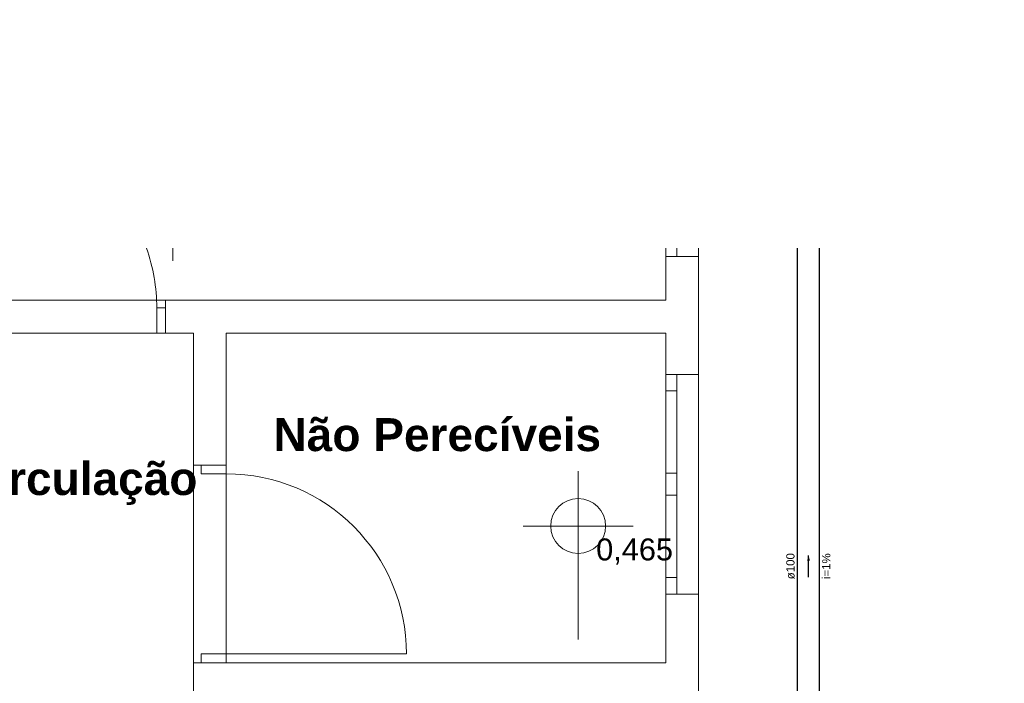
# Model space of a CAD drawing. Header units: millimetres. Extents: x -27714 to -5776, y 5810 to 9208.
# Tile 24 of 256: x -25652 to -25634, y 7025 to 7037. Entities that reach past the tile are written whole.
import ezdxf

# ---------------------------------------------------------------- set-up
doc = ezdxf.new("R2010")
doc.units = ezdxf.units.MM
for name, color, linetype in [('TEXTO', 7, 'Continuous'), ('TEXTO @ 100', 7, 'Continuous'), ('TEXTO @ 200', 7, 'Continuous'), ('TQ-Sentido conduto', 9, 'Continuous')]:
    doc.layers.add(name, color=color, linetype=linetype)
doc.layers.add('TQ-Condutos', color=3, linetype='Continuous', lineweight=30)
doc.layers.add('TQ-Textos conduto', color=7, linetype='Continuous', lineweight=25)
doc.styles.add('Arial', font='arial.ttf')
doc.styles.add('ArialN', font='arialbd.ttf')

# ---------------------------------------------------------------- blocks, each defined once
blk = doc.blocks.new('SIMBOLO NOMENCLATURA')
at = {"linetype": 'Continuous'}
blk.add_circle((-30, 0), 30, dxfattribs=at)
blk = doc.blocks.new('*U147')
at = {"layer": 'TEXTO @ 100', "linetype": 'Continuous', "xscale": 20, "yscale": 20, "zscale": 20}
blk.add_blockref('SIMBOLO NOMENCLATURA', (-25314.228, 7009.918), dxfattribs=at)
at = {"layer": 'TEXTO @ 200', "linetype": 'Continuous', "xscale": 40, "yscale": 40, "zscale": 40}
blk.add_blockref('SIMBOLO NOMENCLATURA', (-25314.228, 7009.918), dxfattribs=at)
blk = doc.blocks.new('*U151')
at = {"layer": 'TEXTO @ 100', "linetype": 'Continuous', "xscale": 20, "yscale": 20, "zscale": 20}
blk.add_blockref('SIMBOLO NOMENCLATURA', (-25312.564, 7079.25), dxfattribs=at)
at = {"layer": 'TEXTO @ 200', "linetype": 'Continuous', "xscale": 40, "yscale": 40, "zscale": 40}
blk.add_blockref('SIMBOLO NOMENCLATURA', (-25312.564, 7079.25), dxfattribs=at)
blk = doc.blocks.new('*U155')
at = {"layer": 'TEXTO @ 200', "linetype": 'Continuous', "xscale": 40, "yscale": 40, "zscale": 40}
blk.add_blockref('SIMBOLO NOMENCLATURA', (-23654.527, 7584.979), dxfattribs=at)
blk = doc.blocks.new('*U159')
at = {"layer": 'TEXTO @ 200', "linetype": 'Continuous', "xscale": 40, "yscale": 40, "zscale": 40}
blk.add_blockref('SIMBOLO NOMENCLATURA', (-23783.068, 7189.489), dxfattribs=at)

msp = doc.modelspace()

# ---------------------------------------------------------------- hatches: boundary and pattern name
at = {"layer": 'TQ-Sentido conduto', "linetype": 'Continuous'}
msp.add_hatch(color=256, dxfattribs=at).paths.add_polyline_path([(-25637.4506, 7027.5882), (-25637.4764, 7027.4916), (-25637.4247, 7027.4916)])

# ---------------------------------------------------------------- linework, layer by layer
at = {"color": 7, "linetype": 'Continuous', "lineweight": 0}
for p, q in [((-25649.0255, 7033.1837), (-25649.0255, 7032.9503)), ((-25640.0506, 7033.1837), (-25640.0506, 7032.233)), ((-25639.8506, 7033.1837), (-25639.8506, 7033.033)), ((-25639.4506, 7024.7436), (-25639.4506, 7033.1837)), ((-25640.0506, 7033.033), (-25639.4506, 7033.033)), ((-25640.0506, 7033.033), (-25639.4506, 7033.033)), ((-25649.1566, 7032.233), (-25649.0086, 7032.233)), ((-25649.1566, 7031.633), (-25649.1566, 7032.233)), ((-25649.1566, 7031.633), (-25649.1566, 7032.233)), ((-25649.1566, 7032.233), (-25640.0506, 7032.233)), ((-25649.3166, 7031.633), (-25649.3166, 7032.093)), ((-25649.3166, 7032.093), (-25649.1566, 7032.093)), ((-25648.6506, 7031.633), (-25649.3166, 7031.633)), ((-25649.1566, 7031.633), (-25649.0086, 7031.633)), ((-25648.0506, 7029.073), (-25648.0506, 7031.633)), ((-25640.0506, 7030.8833), (-25639.4506, 7030.8833)), ((-25640.0506, 7026.8833), (-25640.0506, 7030.8833)), ((-25640.0506, 7030.8833), (-25639.4506, 7030.8833)), ((-25639.8506, 7030.8833), (-25639.8506, 7026.8833)), ((-25639.8506, 7030.5833), (-25640.0506, 7030.5833)), ((-25648.6506, 7029.233), (-25648.6506, 7029.381)), ((-25648.0506, 7029.233), (-25648.0506, 7029.381)), ((-25648.0506, 7029.233), (-25648.6506, 7029.233)), ((-25648.0506, 7029.233), (-25648.6506, 7029.233)), ((-25648.5106, 7029.233), (-25648.5106, 7029.073)), ((-25641.6442, 7029.1231), (-25641.6442, 7026.054)), ((-25648.5106, 7029.073), (-25648.0506, 7029.073)), ((-25640.0506, 7029.0833), (-25639.8506, 7029.0833)), ((-25639.8506, 7028.6833), (-25640.0506, 7028.6833)), ((-25642.6442, 7028.1231), (-25640.6442, 7028.1231)), ((-25640.0506, 7027.1833), (-25639.8506, 7027.1833)), ((-25640.0506, 7026.8833), (-25639.4506, 7026.8833)), ((-25640.0506, 7026.8833), (-25639.4506, 7026.8833)), ((-25644.7706, 7025.793), (-25648.5106, 7025.793)), ((-25648.5106, 7025.793), (-25648.5106, 7025.633)), ((-25648.0506, 7025.793), (-25648.0506, 7025.633)), ((-25648.6506, 7025.633), (-25648.6506, 7025.485)), ((-25648.0506, 7025.633), (-25648.6506, 7025.633)), ((-25640.0506, 7025.633), (-25648.6506, 7025.633)), ((-25648.6506, 7025.633), (-25648.6506, 7024.6468))]:
    msp.add_line(p, q, dxfattribs=at)
at = {"color": 83, "linetype": 'Continuous', "lineweight": 0}
for p, q in [((-25640.0506, 7032.233), (-25640.0506, 7033.1837)), ((-25653.0506, 7032.233), (-25640.0506, 7032.233))]:
    msp.add_line(p, q, dxfattribs=at)
for points in [[(-25671.0505, 7025.633), (-25671.0505, 7014.233), (-25640.0506, 7014.233), (-25640.0506, 7020.033), (-25648.6506, 7020.033), (-25648.6506, 7031.633), (-25653.0506, 7031.633), (-25653.0506, 7025.633)], [(-25648.0506, 7031.633), (-25648.0506, 7025.633), (-25640.0506, 7025.633), (-25640.0506, 7031.633)]]:
    msp.add_lwpolyline(points, close=True, dxfattribs=at)
at = {"color": 7, "linetype": 'Continuous', "lineweight": 0}
for points in [[(-25648.6506, 7031.633), (-25648.6506, 7029.233)], [(-25648.0506, 7031.633), (-25640.0506, 7031.633)], [(-25640.0506, 7031.633), (-25640.0506, 7030.8833)], [(-25640.0506, 7026.8833), (-25640.0506, 7025.633)]]:
    msp.add_lwpolyline(points, dxfattribs=at)
msp.add_circle((-25641.6442, 7028.1231), 0.5, dxfattribs=at)
msp.add_arc((-25648.0506, 7025.793), 3.28, 0, 90, dxfattribs=at)
msp.add_ellipse((-25652.5966, 7032.093), major_axis=(3.28, 0), ratio=1, start_param=0, end_param=0.338969, dxfattribs=at)
at = {"layer": 'TQ-Condutos'}
for p, q in [((-25637.6506, 7020.9054), (-25637.6506, 7033.1837)), ((-25637.2506, 7020.9054), (-25637.2506, 7033.1837))]:
    msp.add_line(p, q, dxfattribs=at)
at = {"layer": 'TQ-Sentido conduto'}
msp.add_lwpolyline([(-25637.4506, 7027.1934), (-25637.4506, 7027.5882)], dxfattribs=at)

# ---------------------------------------------------------------- block references
at = {"layer": 'TEXTO'}
for name in ['*U155', '*U159', '*U151', '*U147']:
    msp.add_blockref(name, (0, 0), dxfattribs=at)

# ---------------------------------------------------------------- texts
at = {"color": 7, "lineweight": 0}
for s, insert, char_height, width, attachment_point, style in [('Não Perecíveis', (-25647.1914, 7030.0866), 0.6, 15.464634, 1, 'ArialN'), ('Circulação', (-25652.862, 7029.2868), 0.6, 12.108841, 1, 'ArialN'), ('0,465', (-25641.3162, 7027.4218), 0.4, 4.907317, 7, 'Arial')]:
    msp.add_mtext(s, dxfattribs=dict(at, insert=insert, char_height=char_height, width=width, attachment_point=attachment_point, style=style))
at = {"layer": 'TQ-Textos conduto', "char_height": 0.15, "attachment_point": 8, "rotation": 90.00021, "line_spacing_factor": 0.6, "style": 'Arial'}
for s, insert, width in [('ø100', (-25637.7011, 7027.3908), 0.955107), ('i=1%', (-25637.0511, 7027.3908), 0.943445)]:
    msp.add_mtext(s, dxfattribs=dict(at, insert=insert, width=width))

doc.saveas('drawing.dxf')
